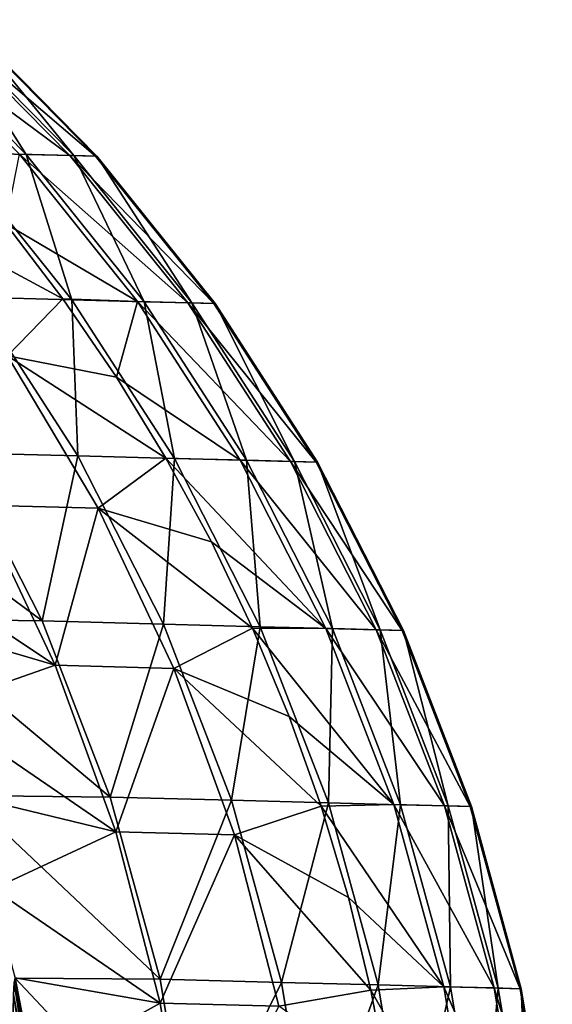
# Model space of a CAD drawing. Header units: metres. Extents: x -2 to 85, y -75 to 75.
# Tile 215 of 230: x 11.638 to 12.07, y 73.492 to 74.291. Entities that reach past the tile are written whole.
import ezdxf

# ---------------------------------------------------------------- set-up
doc = ezdxf.new("R2010")
doc.units = ezdxf.units.M
doc.layers.add('solid_21204500', color=7, linetype='CONTINUOUS')

msp = doc.modelspace()

# ---------------------------------------------------------------- linework, layer by layer
at = {"layer": 'solid_21204500'}
for points in [[(11.67829, 74.180611, -17.528452), (11.637434, 74.181679, -28.809361), (11.529872, 74.29084, -28.808863)], [(11.570728, 74.289772, -17.528151), (11.67829, 74.180611, -17.528452), (11.529872, 74.29084, -28.808863)], [(11.535224, 74.290695, 27.594894), (11.642787, 74.181541, 27.595371), (11.573939, 74.289688, 16.314175)], [(11.584178, 74.183075, 38.876202), (11.642787, 74.181541, 27.595371), (11.535224, 74.290695, 27.594894)], [(11.699254, 74.180061, -6.24749), (11.67829, 74.180611, -17.528452), (11.570728, 74.289772, -17.528151)], [(11.591691, 74.289223, -6.247383), (11.699254, 74.180061, -6.24749), (11.570728, 74.289772, -17.528151)], [(11.573939, 74.289688, 16.314175), (11.681502, 74.180527, 16.314457), (11.592761, 74.289192, 5.033404)], [(11.642787, 74.181541, 27.595371), (11.681502, 74.180527, 16.314457), (11.573939, 74.289688, 16.314175)], [(11.700325, 74.180031, 5.033491), (11.699254, 74.180061, -6.24749), (11.591691, 74.289223, -6.247383)], [(11.592761, 74.289192, 5.033404), (11.700325, 74.180031, 5.033491), (11.591691, 74.289223, -6.247383)], [(11.681502, 74.180527, 16.314457), (11.700325, 74.180031, 5.033491), (11.592761, 74.289192, 5.033404)], [(11.584178, 74.183075, 38.876202), (11.68004, 74.063507, 38.876801), (11.642787, 74.181541, 27.595371)], [(11.601538, 74.065559, 50.157684), (11.68004, 74.063507, 38.876801), (11.584178, 74.183075, 38.876202)], [(11.637434, 74.181679, -28.809361), (11.733297, 74.062111, -28.809805), (11.62638, 74.125191, -39.989067)], [(11.774154, 74.061043, -17.528725), (11.733297, 74.062111, -28.809805), (11.637434, 74.181679, -28.809361)], [(11.67829, 74.180611, -17.528452), (11.774154, 74.061043, -17.528725), (11.637434, 74.181679, -28.809361)], [(11.642787, 74.181541, 27.595371), (11.738649, 74.061974, 27.595798), (11.681502, 74.180527, 16.314457)], [(11.68004, 74.063507, 38.876801), (11.738649, 74.061974, 27.595798), (11.642787, 74.181541, 27.595371)], [(11.795118, 74.060493, -6.247587), (11.774154, 74.061043, -17.528725), (11.67829, 74.180611, -17.528452)], [(11.699254, 74.180061, -6.24749), (11.795118, 74.060493, -6.247587), (11.67829, 74.180611, -17.528452)], [(11.681502, 74.180527, 16.314457), (11.777366, 74.060959, 16.314709), (11.700325, 74.180031, 5.033491)], [(11.738649, 74.061974, 27.595798), (11.777366, 74.060959, 16.314709), (11.681502, 74.180527, 16.314457)], [(11.796188, 74.060463, 5.033568), (11.795118, 74.060493, -6.247587), (11.699254, 74.180061, -6.24749)], [(11.700325, 74.180031, 5.033491), (11.796188, 74.060463, 5.033568), (11.699254, 74.180061, -6.24749)], [(11.777366, 74.060959, 16.314709), (11.796188, 74.060463, 5.033568), (11.700325, 74.180031, 5.033491)], [(11.543118, 74.134064, -50.884293), (11.62638, 74.125191, -39.989067), (11.672759, 74.06427, -39.989368)], [(11.543118, 74.134064, -50.884293), (11.672759, 74.06427, -39.989368), (11.627866, 74.018044, -50.884991)], [(11.733297, 74.062111, -28.809805), (11.672759, 74.06427, -39.989368), (11.62638, 74.125191, -39.989067)], [(11.586303, 73.939415, 61.439243), (11.684699, 73.936836, 50.158363), (11.601538, 74.065559, 50.157684)], [(11.601538, 74.065559, 50.157684), (11.684699, 73.936836, 50.158363), (11.68004, 74.063507, 38.876801)], [(11.627866, 74.018044, -50.884991), (11.672759, 74.06427, -39.989368), (11.716158, 74.000778, -39.989651)], [(11.733297, 74.062111, -28.809805), (11.716158, 74.000778, -39.989651), (11.672759, 74.06427, -39.989368)], [(11.68004, 74.063507, 38.876801), (11.763202, 73.934784, 38.877327), (11.738649, 74.061974, 27.595798)], [(11.684699, 73.936836, 50.158363), (11.763202, 73.934784, 38.877327), (11.68004, 74.063507, 38.876801)], [(11.733297, 74.062111, -28.809805), (11.81646, 73.933388, -28.810196), (11.716158, 74.000778, -39.989651)], [(11.857317, 73.93232, -17.528961), (11.81646, 73.933388, -28.810196), (11.733297, 74.062111, -28.809805)], [(11.774154, 74.061043, -17.528725), (11.857317, 73.93232, -17.528961), (11.733297, 74.062111, -28.809805)], [(11.738649, 74.061974, 27.595798), (11.821812, 73.93325, 27.596172), (11.777366, 74.060959, 16.314709)], [(11.763202, 73.934784, 38.877327), (11.821812, 73.93325, 27.596172), (11.738649, 74.061974, 27.595798)], [(11.878282, 73.93177, -6.247672), (11.857317, 73.93232, -17.528961), (11.774154, 74.061043, -17.528725)], [(11.795118, 74.060493, -6.247587), (11.878282, 73.93177, -6.247672), (11.774154, 74.061043, -17.528725)], [(11.777366, 74.060959, 16.314709), (11.860529, 73.932236, 16.31493), (11.796188, 74.060463, 5.033568)], [(11.821812, 73.93325, 27.596172), (11.860529, 73.932236, 16.31493), (11.777366, 74.060959, 16.314709)], [(11.879352, 73.93174, 5.033637), (11.878282, 73.93177, -6.247672), (11.795118, 74.060493, -6.247587)], [(11.796188, 74.060463, 5.033568), (11.879352, 73.93174, 5.033637), (11.795118, 74.060493, -6.247587)], [(11.860529, 73.932236, 16.31493), (11.879352, 73.93174, 5.033637), (11.796188, 74.060463, 5.033568)], [(11.627866, 74.018044, -50.884991), (11.701261, 73.894402, -50.885601), (11.605068, 73.896988, -61.802807)], [(11.627866, 74.018044, -50.884991), (11.716158, 74.000778, -39.989651), (11.756361, 73.934937, -39.98991)], [(11.627866, 74.018044, -50.884991), (11.756361, 73.934937, -39.98991), (11.701261, 73.894402, -50.885601)], [(11.81646, 73.933388, -28.810196), (11.756361, 73.934937, -39.98991), (11.716158, 74.000778, -39.989651)], [(11.468753, 73.941452, 72.708672), (11.655895, 73.802879, 61.439945), (11.586303, 73.939415, 61.439243)], [(11.468753, 73.941452, 72.708672), (11.538327, 73.804642, 72.709503), (11.655895, 73.802879, 61.439945)], [(11.586303, 73.939415, 61.439243), (11.655895, 73.802879, 61.439945), (11.684699, 73.936836, 50.158363)], [(11.655895, 73.802879, 61.439945), (11.754292, 73.800301, 50.158936), (11.684699, 73.936836, 50.158363)], [(11.684699, 73.936836, 50.158363), (11.754292, 73.800301, 50.158936), (11.763202, 73.934784, 38.877327)], [(11.701261, 73.894402, -50.885601), (11.756361, 73.934937, -39.98991), (11.793182, 73.867004, -39.990154)], [(11.754292, 73.800301, 50.158936), (11.832796, 73.798248, 38.877773), (11.763202, 73.934784, 38.877327)], [(11.886055, 73.796852, -28.810524), (11.793182, 73.867004, -39.990154), (11.756361, 73.934937, -39.98991)], [(11.81646, 73.933388, -28.810196), (11.886055, 73.796852, -28.810524), (11.756361, 73.934937, -39.98991)], [(11.763202, 73.934784, 38.877327), (11.832796, 73.798248, 38.877773), (11.821812, 73.93325, 27.596172)], [(11.926912, 73.795784, -17.529161), (11.886055, 73.796852, -28.810524), (11.81646, 73.933388, -28.810196)], [(11.857317, 73.93232, -17.528961), (11.926912, 73.795784, -17.529161), (11.81646, 73.933388, -28.810196)], [(11.821812, 73.93325, 27.596172), (11.891407, 73.796715, 27.596487), (11.860529, 73.932236, 16.31493)], [(11.832796, 73.798248, 38.877773), (11.891407, 73.796715, 27.596487), (11.821812, 73.93325, 27.596172)], [(11.947877, 73.795235, -6.247743), (11.926912, 73.795784, -17.529161), (11.857317, 73.93232, -17.528961)], [(11.878282, 73.93177, -6.247672), (11.947877, 73.795235, -6.247743), (11.857317, 73.93232, -17.528961)], [(11.860529, 73.932236, 16.31493), (11.930124, 73.7957, 16.315117), (11.879352, 73.93174, 5.033637)], [(11.891407, 73.796715, 27.596487), (11.930124, 73.7957, 16.315117), (11.860529, 73.932236, 16.31493)], [(11.948947, 73.795204, 5.033694), (11.947877, 73.795235, -6.247743), (11.878282, 73.93177, -6.247672)], [(11.879352, 73.93174, 5.033637), (11.948947, 73.795204, 5.033694), (11.878282, 73.93177, -6.247672)], [(11.930124, 73.7957, 16.315117), (11.948947, 73.795204, 5.033694), (11.879352, 73.93174, 5.033637)], [(11.605068, 73.896988, -61.802807), (11.66657, 73.766975, -61.803432), (11.505071, 73.874199, -72.709099)], [(11.701261, 73.894402, -50.885601), (11.66657, 73.766975, -61.803432), (11.605068, 73.896988, -61.802807)], [(11.701261, 73.894402, -50.885601), (11.762759, 73.764381, -50.886116), (11.66657, 73.766975, -61.803432)], [(11.701261, 73.894402, -50.885601), (11.793182, 73.867004, -39.990154), (11.82653, 73.797096, -39.990372)], [(11.701261, 73.894402, -50.885601), (11.82653, 73.797096, -39.990372), (11.762759, 73.764381, -50.886116)], [(11.66657, 73.766975, -61.803432), (11.538286, 73.804634, -72.709496), (11.505071, 73.874199, -72.709099)], [(11.886055, 73.796852, -28.810524), (11.82653, 73.797096, -39.990372), (11.793182, 73.867004, -39.990154)], [(11.66657, 73.766975, -61.803432), (11.56821, 73.732574, -72.709862), (11.538286, 73.804634, -72.709496)], [(11.538327, 73.804642, 72.709503), (11.711193, 73.65995, 61.440514), (11.655895, 73.802879, 61.439945)], [(11.538327, 73.804642, 72.709503), (11.593584, 73.661362, 72.710167), (11.711193, 73.65995, 61.440514)], [(11.655895, 73.802879, 61.439945), (11.711193, 73.65995, 61.440514), (11.754292, 73.800301, 50.158936)], [(11.711193, 73.65995, 61.440514), (11.809591, 73.657379, 50.159401), (11.754292, 73.800301, 50.158936)], [(11.754292, 73.800301, 50.158936), (11.809591, 73.657379, 50.159401), (11.832796, 73.798248, 38.877773)], [(11.762759, 73.764381, -50.886116), (11.82653, 73.797096, -39.990372), (11.85627, 73.725449, -39.99057)], [(11.809591, 73.657379, 50.159401), (11.888096, 73.655319, 38.878132), (11.832796, 73.798248, 38.877773)], [(11.941355, 73.653923, -28.810791), (11.85627, 73.725449, -39.99057), (11.82653, 73.797096, -39.990372)], [(11.886055, 73.796852, -28.810524), (11.941355, 73.653923, -28.810791), (11.82653, 73.797096, -39.990372)], [(11.832796, 73.798248, 38.877773), (11.888096, 73.655319, 38.878132), (11.891407, 73.796715, 27.596487)], [(11.982213, 73.652855, -17.529324), (11.941355, 73.653923, -28.810791), (11.886055, 73.796852, -28.810524)], [(11.926912, 73.795784, -17.529161), (11.982213, 73.652855, -17.529324), (11.886055, 73.796852, -28.810524)], [(11.888096, 73.655319, 38.878132), (11.946707, 73.653786, 27.596743), (11.891407, 73.796715, 27.596487)], [(11.891407, 73.796715, 27.596487), (11.946707, 73.653786, 27.596743), (11.930124, 73.7957, 16.315117)], [(12.003178, 73.652306, -6.247801), (11.982213, 73.652855, -17.529324), (11.926912, 73.795784, -17.529161)], [(11.947877, 73.795235, -6.247743), (12.003178, 73.652306, -6.247801), (11.926912, 73.795784, -17.529161)], [(11.930124, 73.7957, 16.315117), (11.985424, 73.652771, 16.315268), (11.948947, 73.795204, 5.033694)], [(11.946707, 73.653786, 27.596743), (11.985424, 73.652771, 16.315268), (11.930124, 73.7957, 16.315117)], [(12.004248, 73.652283, 5.033741), (12.003178, 73.652306, -6.247801), (11.947877, 73.795235, -6.247743)], [(11.948947, 73.795204, 5.033694), (12.004248, 73.652283, 5.033741), (11.947877, 73.795235, -6.247743)], [(11.985424, 73.652771, 16.315268), (12.004248, 73.652283, 5.033741), (11.948947, 73.795204, 5.033694)], [(11.66657, 73.766975, -61.803432), (11.715637, 73.631844, -61.80394), (11.56821, 73.732574, -72.709862)], [(11.762759, 73.764381, -50.886116), (11.715637, 73.631844, -61.80394), (11.66657, 73.766975, -61.803432)], [(11.762759, 73.764381, -50.886116), (11.811823, 73.629242, -50.886536), (11.715637, 73.631844, -61.80394)], [(11.762759, 73.764381, -50.886116), (11.85627, 73.725449, -39.99057), (11.882221, 73.652504, -39.990746)], [(11.762759, 73.764381, -50.886116), (11.882221, 73.652504, -39.990746), (11.811823, 73.629242, -50.886536)], [(11.715637, 73.631844, -61.80394), (11.593579, 73.661354, -72.710167), (11.56821, 73.732574, -72.709862)], [(11.941355, 73.653923, -28.810791), (11.882221, 73.652504, -39.990746), (11.85627, 73.725449, -39.99057)], [(11.715637, 73.631844, -61.80394), (11.616261, 73.585556, -72.710449), (11.593579, 73.661354, -72.710167)], [(11.593584, 73.661362, 72.710167), (11.751619, 73.512131, 61.440937), (11.711193, 73.65995, 61.440514)], [(11.593584, 73.661362, 72.710167), (11.633911, 73.513138, 72.71067), (11.751619, 73.512131, 61.440937)], [(11.711193, 73.65995, 61.440514), (11.751619, 73.512131, 61.440937), (11.809591, 73.657379, 50.159401)], [(11.751619, 73.512131, 61.440937), (11.850019, 73.509552, 50.159748), (11.809591, 73.657379, 50.159401)], [(11.809591, 73.657379, 50.159401), (11.850019, 73.509552, 50.159748), (11.888096, 73.655319, 38.878132)], [(11.811823, 73.629242, -50.886536), (11.882221, 73.652504, -39.990746), (11.904354, 73.578384, -39.990894)], [(11.850019, 73.509552, 50.159748), (11.928524, 73.5075, 38.878399), (11.888096, 73.655319, 38.878132)], [(11.941355, 73.653923, -28.810791), (11.981783, 73.506104, -28.810989), (11.882221, 73.652504, -39.990746)], [(11.981783, 73.506104, -28.810989), (11.904354, 73.578384, -39.990894), (11.882221, 73.652504, -39.990746)], [(11.888096, 73.655319, 38.878132), (11.928524, 73.5075, 38.878399), (11.946707, 73.653786, 27.596743)], [(11.928524, 73.5075, 38.878399), (11.987135, 73.505966, 27.596933), (11.946707, 73.653786, 27.596743)], [(12.022642, 73.505035, -17.529444), (11.981783, 73.506104, -28.810989), (11.941355, 73.653923, -28.810791)], [(11.982213, 73.652855, -17.529324), (12.022642, 73.505035, -17.529444), (11.941355, 73.653923, -28.810791)], [(11.946707, 73.653786, 27.596743), (11.987135, 73.505966, 27.596933), (11.985424, 73.652771, 16.315268)], [(12.043606, 73.504486, -6.247844), (12.022642, 73.505035, -17.529444), (11.982213, 73.652855, -17.529324)], [(12.003178, 73.652306, -6.247801), (12.043606, 73.504486, -6.247844), (11.982213, 73.652855, -17.529324)], [(11.985424, 73.652771, 16.315268), (12.025853, 73.504951, 16.31538), (12.004248, 73.652283, 5.033741)], [(11.987135, 73.505966, 27.596933), (12.025853, 73.504951, 16.31538), (11.985424, 73.652771, 16.315268)], [(12.044677, 73.504456, 5.033776), (12.043606, 73.504486, -6.247844), (12.003178, 73.652306, -6.247801)], [(12.004248, 73.652283, 5.033741), (12.044677, 73.504456, 5.033776), (12.003178, 73.652306, -6.247801)], [(12.025853, 73.504951, 16.31538), (12.044677, 73.504456, 5.033776), (12.004248, 73.652283, 5.033741)], [(11.715637, 73.631844, -61.80394), (11.75173, 73.492828, -61.804325), (11.616261, 73.585556, -72.710449)], [(11.811823, 73.629242, -50.886536), (11.75173, 73.492828, -61.804325), (11.715637, 73.631844, -61.80394)], [(11.811823, 73.629242, -50.886536), (11.847908, 73.490211, -50.886852), (11.75173, 73.492828, -61.804325)], [(11.811823, 73.629242, -50.886536), (11.904354, 73.578384, -39.990894), (11.922605, 73.503365, -39.99102)], [(11.811823, 73.629242, -50.886536), (11.922605, 73.503365, -39.99102), (11.847908, 73.490211, -50.886852)], [(11.75173, 73.492828, -61.804325), (11.633958, 73.513153, -72.71067), (11.616261, 73.585556, -72.710449)], [(11.981783, 73.506104, -28.810989), (11.922605, 73.503365, -39.99102), (11.904354, 73.578384, -39.990894)], [(11.658367, 73.358833, -72.770004), (11.633303, 73.509308, -72.783401), (11.633958, 73.513153, -72.71067)], [(11.633303, 73.509239, 72.78347), (11.658847, 73.361771, 72.710999), (11.633911, 73.513138, 72.71067)], [(11.633911, 73.513138, 72.71067), (11.776753, 73.360954, 61.441216), (11.751619, 73.512131, 61.440937)], [(11.633911, 73.513138, 72.71067), (11.658847, 73.361771, 72.710999), (11.776753, 73.360954, 61.441216)], [(11.75173, 73.492828, -61.804325), (11.64878, 73.435524, -72.710861), (11.633958, 73.513153, -72.71067)], [(11.658367, 73.358833, -72.770004), (11.633958, 73.513153, -72.71067), (11.64878, 73.435524, -72.710861)], [(11.751619, 73.512131, 61.440937), (11.776753, 73.360954, 61.441216), (11.850019, 73.509552, 50.159748)], [(11.65786, 73.351288, -72.824371), (11.632757, 73.499817, -72.850372), (11.633303, 73.509308, -72.783401)], [(11.633303, 73.509239, 72.78347), (11.632757, 73.499779, 72.85038), (11.658367, 73.35878, 72.770065)], [(11.658367, 73.358833, -72.770004), (11.65786, 73.351288, -72.824371), (11.633303, 73.509308, -72.783401)], [(11.633303, 73.509239, 72.78347), (11.658367, 73.35878, 72.770065), (11.658847, 73.361771, 72.710999)], [(11.776753, 73.360954, 61.441216), (11.875153, 73.358376, 50.159977), (11.850019, 73.509552, 50.159748)], [(11.850019, 73.509552, 50.159748), (11.875153, 73.358376, 50.159977), (11.928524, 73.5075, 38.878399)], [(11.875153, 73.358376, 50.159977), (11.953658, 73.356323, 38.878578), (11.928524, 73.5075, 38.878399)], [(11.981783, 73.506104, -28.810989), (12.006918, 73.354927, -28.811121), (11.922605, 73.503365, -39.99102)], [(11.928524, 73.5075, 38.878399), (11.953658, 73.356323, 38.878578), (11.987135, 73.505966, 27.596933)], [(11.953658, 73.356323, 38.878578), (12.01227, 73.35479, 27.597059), (11.987135, 73.505966, 27.596933)], [(12.047776, 73.353859, -17.529524), (12.006918, 73.354927, -28.811121), (11.981783, 73.506104, -28.810989)], [(12.022642, 73.505035, -17.529444), (12.047776, 73.353859, -17.529524), (11.981783, 73.506104, -28.810989)], [(11.987135, 73.505966, 27.596933), (12.01227, 73.35479, 27.597059), (12.025853, 73.504951, 16.31538)], [(12.01227, 73.35479, 27.597059), (12.050988, 73.353775, 16.315454), (12.025853, 73.504951, 16.31538)], [(12.068741, 73.35331, -6.247873), (12.047776, 73.353859, -17.529524), (12.022642, 73.505035, -17.529444)], [(12.043606, 73.504486, -6.247844), (12.068741, 73.35331, -6.247873), (12.022642, 73.505035, -17.529444)], [(12.025853, 73.504951, 16.31538), (12.050988, 73.353775, 16.315454), (12.044677, 73.504456, 5.033776)], [(12.069812, 73.353279, 5.033799), (12.068741, 73.35331, -6.247873), (12.043606, 73.504486, -6.247844)], [(12.044677, 73.504456, 5.033776), (12.069812, 73.353279, 5.033799), (12.043606, 73.504486, -6.247844)], [(12.050988, 73.353775, 16.315454), (12.069812, 73.353279, 5.033799), (12.044677, 73.504456, 5.033776)], [(11.657434, 73.339966, -72.874985), (11.632299, 73.485703, -72.912704), (11.632757, 73.499817, -72.850372)], [(11.632757, 73.499779, 72.85038), (11.632299, 73.485771, 72.912544), (11.657861, 73.351257, 72.824379)], [(11.65786, 73.351288, -72.824371), (11.657434, 73.339966, -72.874985), (11.632757, 73.499817, -72.850372)], [(11.632757, 73.499779, 72.85038), (11.657861, 73.351257, 72.824379), (11.658367, 73.35878, 72.770065)], [(11.847908, 73.490211, -50.886852), (11.922605, 73.503365, -39.99102), (11.936872, 73.428116, -39.991123)], [(12.006918, 73.354927, -28.811121), (11.936872, 73.428116, -39.991123), (11.922605, 73.503365, -39.99102)], [(11.75173, 73.492828, -61.804325), (11.774306, 73.351181, -61.804581), (11.64878, 73.435524, -72.710861)], [(11.847908, 73.490211, -50.886852), (11.774306, 73.351181, -61.804581), (11.75173, 73.492828, -61.804325)]]:
    msp.add_3dface(points, dxfattribs=at)

doc.saveas('drawing.dxf')
